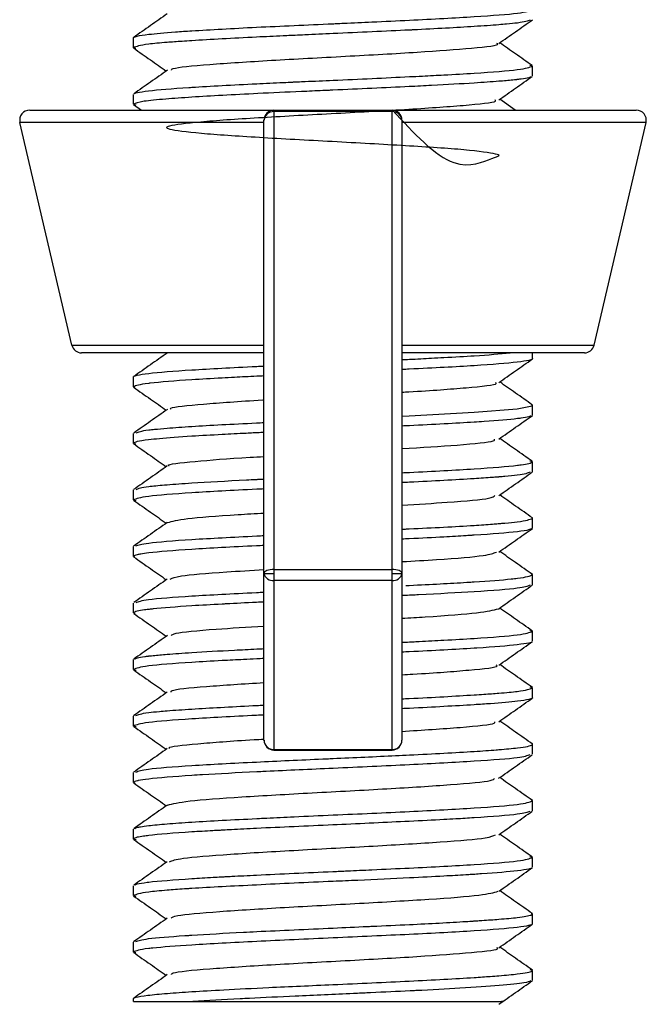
# Model space of a CAD drawing. Header units: millimetres. Extents: x -210 to 108, y -697 to -158.
# Tile 1 of 24: x -39 to -20, y -697 to -668. Entities that reach past the tile are written whole.
import ezdxf

# ---------------------------------------------------------------- set-up
doc = ezdxf.new("R2010")
doc.units = ezdxf.units.MM

msp = doc.modelspace()

# ---------------------------------------------------------------- linework, layer by layer
at = {"color": 7, "linetype": 'Continuous', "lineweight": 25}
for p, q in [((-35.233, -668.426), (-35.233, -668.127)), ((-35.233, -668.426), (-35.161, -668.442)), ((-23.233, -668.977), (-23.317, -668.957)), ((-23.233, -669.275), (-23.233, -668.977)), ((-35.233, -670.125), (-35.233, -669.827)), ((-35.233, -670.125), (-35.161, -670.142)), ((-35.228, -670.137), (-34.994, -670.302)), ((-23.756, -670.302), (-24.219, -669.976)), ((-38.355, -670.302), (-20.111, -670.302)), ((-31.008, -670.302), (-31.008, -689.549)), ((-27.458, -670.346), (-31.008, -670.346)), ((-27.458, -689.549), (-27.458, -670.302)), ((-31.308, -670.67), (-38.647, -670.67)), ((-37.087, -677.37), (-38.647, -670.67)), ((-31.308, -689.249), (-31.308, -670.602)), ((-27.158, -670.602), (-27.158, -689.249)), ((-19.819, -670.67), (-27.158, -670.67)), ((-21.379, -677.37), (-19.819, -670.67)), ((-37.087, -677.37), (-31.3, -677.37)), ((-27.166, -677.37), (-21.379, -677.37)), ((-31.308, -677.602), (-36.795, -677.602)), ((-21.671, -677.602), (-27.158, -677.602)), ((-23.233, -677.775), (-23.233, -677.602)), ((-35.233, -678.625), (-35.233, -678.328)), ((-35.233, -678.625), (-35.205, -678.644)), ((-23.233, -679.178), (-23.27, -679.161)), ((-23.233, -679.476), (-23.233, -679.178)), ((-35.233, -680.326), (-35.233, -680.028)), ((-35.233, -680.326), (-35.161, -680.343)), ((-23.233, -680.877), (-23.314, -680.858)), ((-23.233, -681.177), (-23.233, -680.877)), ((-35.233, -682.026), (-35.233, -681.727)), ((-35.233, -682.026), (-35.163, -682.042)), ((-23.233, -682.577), (-23.246, -682.56)), ((-23.233, -682.876), (-23.233, -682.577)), ((-35.233, -683.725), (-35.233, -683.427)), ((-35.233, -683.725), (-35.197, -683.742)), ((-31.308, -684.236), (-31.008, -684.236)), ((-31.008, -684.119), (-27.458, -684.119)), ((-27.458, -684.236), (-27.158, -684.236)), ((-23.233, -684.278), (-23.256, -684.261)), ((-23.233, -684.575), (-23.233, -684.278)), ((-27.458, -684.445), (-31.008, -684.445)), ((-35.233, -685.425), (-35.233, -685.128)), ((-35.233, -685.425), (-35.195, -685.443)), ((-23.233, -685.978), (-23.313, -685.959)), ((-23.233, -686.276), (-23.233, -685.978)), ((-35.233, -687.126), (-35.233, -686.828)), ((-35.233, -687.126), (-35.152, -687.145)), ((-23.233, -687.677), (-23.308, -687.66)), ((-23.233, -687.977), (-23.233, -687.677)), ((-35.233, -688.826), (-35.233, -688.527)), ((-35.233, -688.826), (-35.151, -688.845)), ((-23.233, -689.676), (-23.233, -689.377)), ((-31.008, -689.535), (-27.458, -689.535)), ((-31.008, -689.549), (-27.458, -689.549)), ((-35.233, -690.525), (-35.233, -690.227)), ((-35.233, -690.525), (-35.193, -690.544)), ((-23.233, -691.077), (-23.257, -691.059)), ((-23.233, -691.375), (-23.233, -691.077)), ((-35.233, -692.225), (-35.233, -691.928)), ((-35.233, -692.225), (-35.157, -692.243)), ((-23.233, -692.778), (-23.313, -692.759)), ((-23.233, -693.076), (-23.233, -692.778)), ((-35.233, -693.926), (-35.233, -693.628)), ((-35.233, -693.926), (-35.163, -693.942)), ((-23.233, -694.478), (-23.269, -694.461)), ((-23.233, -694.777), (-23.233, -694.478)), ((-35.233, -695.626), (-35.233, -695.327)), ((-35.233, -695.626), (-35.164, -695.642)), ((-23.233, -696.177), (-23.308, -696.159)), ((-23.233, -696.476), (-23.233, -696.177)), ((-35.233, -697.112), (-35.233, -697.027)), ((-35.233, -697.112), (-33.448, -697.112))]:
    msp.add_line(p, q, dxfattribs=at)
at = {"color": 7, "linetype": 'Continuous', "lineweight": 25, "flags": 128}
for points in [[(-27.158, -679.507), (-26.939, -679.497), (-24.992, -679.39), (-23.69, -679.283), (-23.24, -679.191), (-23.233, -679.182), (-23.233, -679.179), (-23.233, -679.178), (-23.233, -679.178), (-23.233, -679.178), (-23.233, -679.178)], [(-31.008, -684.119), (-31.066, -684.121), (-31.123, -684.128), (-31.175, -684.139), (-31.22, -684.153), (-31.257, -684.171), (-31.285, -684.191), (-31.302, -684.213), (-31.308, -684.236)], [(-27.158, -684.236), (-27.164, -684.213), (-27.181, -684.191), (-27.208, -684.171), (-27.246, -684.153), (-27.291, -684.139), (-27.343, -684.128), (-27.399, -684.121), (-27.458, -684.119)]]:
    msp.add_lwpolyline(points, dxfattribs=at)
at = {"color": 7, "linetype": 'Continuous', "lineweight": 25}
for centre, radius, start, end in [((-38.355, -670.602), 0.3, 90, 193.1092), ((-31.008, -670.602), 0.3, 90, 180), ((-31.029, -670.626), 0.28, 85.773, 175.032), ((-27.458, -670.602), 0.3, 0, 90), ((-27.437, -670.626), 0.28, 4.968, 94.227), ((-20.111, -670.602), 0.3, 346.8908, 90), ((-36.795, -677.302), 0.3, 193.1092, 270), ((-21.671, -677.302), 0.3, 270, 346.8908), ((-31.047, -684.181), 0.267, 191.9918, 278.317), ((-27.419, -684.181), 0.267, 261.683, 348.0082), ((-31.008, -689.249), 0.3, 180, 270), ((-31.015, -689.242), 0.293, 181.4851, 271.4118), ((-27.458, -689.249), 0.3, 270, 0), ((-27.451, -689.242), 0.293, 268.5882, 358.5149)]:
    msp.add_arc(centre, radius, start, end, dxfattribs=at)
for points, knots in [([(-35.233, -668.127), (-35.233, -668.126), (-35.233, -668.124), (-35.231, -668.119), (-35.217, -668.103), (-35.123, -668.07), (-34.771, -668.016), (-34.172, -667.96), (-33.392, -667.909), (-32.588, -667.863), (-31.204, -667.789), (-30.012, -667.739), (-29.221, -667.703), (-29.189, -667.701), (-29.085, -667.696), (-28.702, -667.679), (-27.952, -667.643), (-26.547, -667.579), (-24.889, -667.489), (-23.503, -667.385), (-23.323, -667.313), (-23.233, -667.277)], [0, 0, 0, 0, 0.0020791, 0.0057983, 0.0181565, 0.062521, 0.1253325, 0.2107742, 0.2504815, 0.3132388, 0.3757241, 0.50043, 0.5010422, 0.5020967, 0.5055325, 0.5177109, 0.5632598, 0.6259152, 0.7506915, 0.8753688, 1, 1, 1, 1]), ([(-34.217, -667.405), (-34.385, -667.523), (-34.722, -667.76), (-35.059, -667.996), (-35.227, -668.114)], [0, 0, 0, 0, 0.499932, 1, 1, 1, 1]), ([(-23.305, -667.593), (-23.379, -667.622), (-23.479, -667.663), (-23.957, -667.712), (-24.367, -667.747), (-25.182, -667.802), (-26.178, -667.858), (-27.613, -667.928), (-28.735, -667.977), (-29.897, -668.031), (-30.285, -668.049), (-30.405, -668.055), (-30.451, -668.057), (-30.562, -668.062), (-30.931, -668.079), (-32.013, -668.128), (-33.046, -668.186), (-33.845, -668.238), (-34.319, -668.272), (-35.016, -668.336), (-35.146, -668.39), (-35.233, -668.426)], [0, 0, 0, 0, 0.107028, 0.147087, 0.17093, 0.234892, 0.355447, 0.362204, 0.489458, 0.535724, 0.551781, 0.553577, 0.55566, 0.559435, 0.572059, 0.61757, 0.744904, 0.768306, 0.808712, 0.872819, 1, 1, 1, 1]), ([(-24.247, -668.296), (-24.079, -668.178), (-23.742, -667.942), (-23.405, -667.706), (-23.237, -667.587)], [0, 0, 0, 0, 0.499926, 1, 1, 1, 1]), ([(-34.088, -669.104), (-34.09, -669.086), (-34.096, -669.027), (-33.031, -668.927), (-31.159, -668.804), (-28.846, -668.681), (-26.6, -668.558), (-24.983, -668.435), (-24.192, -668.348), (-24.293, -668.302), (-24.304, -668.297)], [0, 0, 0, 0, 0.066418, 0.218905, 0.371384, 0.523818, 0.676269, 0.828758, 0.981232, 1, 1, 1, 1]), ([(-23.24, -668.963), (-23.408, -668.845), (-23.735, -668.616), (-24.061, -668.387), (-24.219, -668.276)], [0, 0, 0, 0, 0.516388, 1, 1, 1, 1]), ([(-35.229, -668.437), (-35.06, -668.555), (-34.733, -668.785), (-34.406, -669.015), (-34.247, -669.126)], [0, 0, 0, 0, 0.514713, 1, 1, 1, 1]), ([(-35.207, -669.808), (-35.202, -669.803), (-35.191, -669.791), (-35.079, -669.762), (-34.715, -669.707), (-34.052, -669.651), (-32.959, -669.581), (-32.008, -669.532), (-30.905, -669.478), (-30.523, -669.46), (-30.403, -669.455), (-30.357, -669.453), (-30.245, -669.448), (-29.869, -669.431), (-28.732, -669.381), (-27.511, -669.324), (-26.446, -669.271), (-25.765, -669.237), (-24.667, -669.173), (-23.502, -669.083), (-23.323, -669.012), (-23.233, -668.977)], [0, 0, 0, 0, 0.017313, 0.04138, 0.105283, 0.226224, 0.233042, 0.36076, 0.406781, 0.422903, 0.424769, 0.426821, 0.430586, 0.443255, 0.489115, 0.616649, 0.640112, 0.680791, 0.744844, 0.872381, 1, 1, 1, 1]), ([(-34.215, -669.104), (-34.384, -669.222), (-34.721, -669.459), (-35.058, -669.695), (-35.226, -669.813)], [0, 0, 0, 0, 0.499924, 1, 1, 1, 1]), ([(-23.269, -669.292), (-23.285, -669.304), (-23.319, -669.329), (-23.506, -669.359), (-23.644, -669.377), (-23.69, -669.383), (-23.709, -669.385), (-23.753, -669.39), (-23.911, -669.407), (-24.285, -669.44), (-25.054, -669.494), (-26.003, -669.549), (-27.06, -669.601), (-28.055, -669.646), (-28.878, -669.685), (-29.373, -669.708), (-29.691, -669.722), (-30.421, -669.754), (-31.839, -669.819), (-33.268, -669.897), (-34.34, -669.972), (-35.061, -670.045), (-35.171, -670.096), (-35.233, -670.125)], [0, 0, 0, 0, 0.044238, 0.090059, 0.106137, 0.108008, 0.110066, 0.113817, 0.126399, 0.171845, 0.235747, 0.322625, 0.363223, 0.426836, 0.490716, 0.496782, 0.507426, 0.542434, 0.616035, 0.745097, 0.812502, 0.893134, 1, 1, 1, 1]), ([(-24.248, -669.996), (-24.08, -669.878), (-23.743, -669.642), (-23.406, -669.405), (-23.238, -669.287)], [0, 0, 0, 0, 0.499921, 1, 1, 1, 1]), ([(-27.446, -670.302), (-26.805, -670.995), (-25.629, -672.269), (-24.27, -671.664), (-24.126, -671.66), (-24.986, -671.505), (-26.717, -671.391), (-28.96, -671.265), (-31.258, -671.143), (-33.143, -671.02), (-34.236, -670.897), (-34.309, -670.774), (-33.349, -670.65), (-31.552, -670.527), (-29.288, -670.404), (-26.994, -670.281), (-25.228, -670.158), (-24.287, -670.063), (-24.344, -670.009), (-24.358, -669.997)], [0, 0, 0, 0, 0.07231, 0.132901, 0.193485, 0.254053, 0.314633, 0.375225, 0.435806, 0.496374, 0.556957, 0.617548, 0.678126, 0.738695, 0.799281, 0.859871, 0.920447, 0.981016, 1, 1, 1, 1]), ([(-34.219, -677.607), (-34.387, -677.725), (-34.724, -677.962), (-35.061, -678.198), (-35.229, -678.316)], [0, 0, 0, 0, 0.499929, 1, 1, 1, 1]), ([(-27.158, -677.806), (-27.083, -677.803), (-26.765, -677.788), (-26.357, -677.766), (-25.687, -677.731), (-24.746, -677.68), (-24.224, -677.632), (-23.9, -677.602)], [0, 0, 0, 0, 0.050414, 0.213597, 0.311095, 0.571739, 1, 1, 1, 1]), ([(-23.233, -677.775), (-23.233, -677.775), (-23.233, -677.776), (-23.233, -677.777), (-23.234, -677.782), (-23.247, -677.8), (-23.342, -677.835), (-23.765, -677.899), (-24.897, -677.99), (-26.242, -678.061), (-27.084, -678.101), (-27.158, -678.104)], [0, 0, 0, 0, 0.0014614, 0.0040825, 0.0128041, 0.0441626, 0.1624509, 0.3243194, 0.6468996, 0.9692041, 1, 1, 1, 1]), ([(-24.25, -678.498), (-24.082, -678.38), (-23.745, -678.144), (-23.408, -677.907), (-23.24, -677.789)], [0, 0, 0, 0, 0.4999322, 1, 1, 1, 1]), ([(-35.233, -678.328), (-35.233, -678.328), (-35.233, -678.327), (-35.233, -678.326), (-35.232, -678.321), (-35.219, -678.304), (-35.124, -678.268), (-34.701, -678.204), (-33.57, -678.114), (-32.225, -678.042), (-31.381, -678.002), (-31.308, -677.999)], [0, 0, 0, 0, 0.001449, 0.00406, 0.012767, 0.044121, 0.162498, 0.323999, 0.646487, 0.969236, 1, 1, 1, 1]), ([(-31.308, -678.297), (-31.382, -678.3), (-31.7, -678.315), (-32.107, -678.337), (-32.779, -678.372), (-33.771, -678.427), (-34.452, -678.483), (-35.068, -678.553), (-35.152, -678.59), (-35.233, -678.625)], [0, 0, 0, 0, 0.030807, 0.132605, 0.193326, 0.354725, 0.660327, 0.67748, 1, 1, 1, 1]), ([(-35.227, -678.639), (-35.059, -678.757), (-34.732, -678.986), (-34.405, -679.216), (-34.246, -679.327)], [0, 0, 0, 0, 0.515104, 1, 1, 1, 1]), ([(-27.158, -678.785), (-27.09, -678.781), (-26.288, -678.736), (-25.17, -678.651), (-24.255, -678.559), (-24.328, -678.508), (-24.342, -678.498)], [0, 0, 0, 0, 0.039637, 0.469081, 0.898613, 1, 1, 1, 1]), ([(-23.239, -679.165), (-23.407, -679.047), (-23.734, -678.818), (-24.061, -678.588), (-24.22, -678.477)], [0, 0, 0, 0, 0.514902, 1, 1, 1, 1]), ([(-34.105, -679.305), (-34.117, -679.292), (-34.168, -679.238), (-33.187, -679.143), (-32.071, -679.06), (-31.321, -679.018), (-31.308, -679.018)], [0, 0, 0, 0, 0.134858, 0.563465, 0.992135, 1, 1, 1, 1]), ([(-34.215, -679.305), (-34.383, -679.423), (-34.72, -679.659), (-35.057, -679.896), (-35.225, -680.014)], [0, 0, 0, 0, 0.499927, 1, 1, 1, 1]), ([(-23.27, -679.493), (-23.287, -679.505), (-23.321, -679.531), (-23.503, -679.558), (-23.638, -679.575), (-23.676, -679.58), (-23.686, -679.581), (-23.932, -679.609), (-24.353, -679.647), (-25.418, -679.717), (-26.262, -679.762), (-27.084, -679.801), (-27.158, -679.805)], [0, 0, 0, 0, 0.11528, 0.241797, 0.274159, 0.282603, 0.285551, 0.285889, 0.562851, 0.626456, 0.966267, 1, 1, 1, 1]), ([(-24.247, -680.197), (-24.079, -680.079), (-23.742, -679.842), (-23.405, -679.606), (-23.237, -679.488)], [0, 0, 0, 0, 0.49994, 1, 1, 1, 1]), ([(-35.152, -680.009), (-35.082, -679.979), (-34.997, -679.943), (-34.556, -679.896), (-34.164, -679.862), (-33.248, -679.798), (-32.225, -679.741), (-31.382, -679.702), (-31.308, -679.698)], [0, 0, 0, 0, 0.2817269, 0.3445811, 0.4531733, 0.625403, 0.9670669, 1, 1, 1, 1]), ([(-31.308, -679.997), (-31.372, -680), (-31.447, -680.004), (-31.533, -680.008), (-31.576, -680.01), (-31.68, -680.015), (-32.024, -680.032), (-32.676, -680.065), (-33.614, -680.119), (-34.338, -680.174), (-34.853, -680.226), (-35.166, -680.272), (-35.211, -680.308), (-35.233, -680.326)], [0, 0, 0, 0, 0.028174, 0.032842, 0.038042, 0.047508, 0.079238, 0.193805, 0.355423, 0.575287, 0.677571, 0.839209, 1, 1, 1, 1]), ([(-27.158, -680.484), (-26.573, -680.447), (-25.338, -680.37), (-24.358, -680.274), (-24.371, -680.215), (-24.375, -680.197)], [0, 0, 0, 0, 0.38502, 0.813276, 1, 1, 1, 1]), ([(-23.24, -680.864), (-23.409, -680.746), (-23.735, -680.517), (-24.061, -680.288), (-24.219, -680.177)], [0, 0, 0, 0, 0.516421, 1, 1, 1, 1]), ([(-35.23, -680.337), (-35.062, -680.455), (-34.734, -680.685), (-34.406, -680.915), (-34.247, -681.027)], [0, 0, 0, 0, 0.51421, 1, 1, 1, 1]), ([(-34.157, -681.005), (-34.169, -681), (-34.265, -680.953), (-33.437, -680.866), (-32.323, -680.776), (-31.45, -680.727), (-31.308, -680.719)], [0, 0, 0, 0, 0.056057, 0.48628, 0.916527, 1, 1, 1, 1]), ([(-34.217, -681.005), (-34.385, -681.124), (-34.722, -681.36), (-35.059, -681.597), (-35.228, -681.715)], [0, 0, 0, 0, 0.499913, 1, 1, 1, 1]), ([(-27.158, -681.207), (-27.083, -681.203), (-26.637, -681.182), (-25.879, -681.144), (-24.66, -681.07), (-23.986, -681.02), (-23.684, -680.984), (-23.672, -680.982), (-23.634, -680.978), (-23.5, -680.96), (-23.292, -680.925), (-23.255, -680.895), (-23.233, -680.877)], [0, 0, 0, 0, 0.0324187, 0.1934878, 0.3554907, 0.6768866, 0.6783133, 0.6809, 0.6895534, 0.7207787, 0.8388128, 1, 1, 1, 1]), ([(-35.156, -681.709), (-35.082, -681.68), (-34.969, -681.636), (-34.461, -681.587), (-34.034, -681.552), (-33.326, -681.504), (-32.355, -681.449), (-31.642, -681.413), (-31.529, -681.408), (-31.486, -681.406), (-31.412, -681.402), (-31.349, -681.399), (-31.308, -681.397)], [0, 0, 0, 0, 0.282729, 0.433488, 0.453965, 0.624397, 0.91754, 0.960403, 0.9653, 0.970882, 0.980994, 1, 1, 1, 1]), ([(-23.303, -681.193), (-23.377, -681.222), (-23.483, -681.264), (-23.97, -681.312), (-24.176, -681.33), (-24.243, -681.336), (-24.27, -681.338), (-24.334, -681.343), (-24.557, -681.36), (-25.305, -681.409), (-26.276, -681.464), (-27.084, -681.502), (-27.158, -681.506)], [0, 0, 0, 0, 0.286539, 0.408887, 0.451515, 0.456354, 0.461949, 0.472049, 0.505759, 0.627137, 0.965656, 1, 1, 1, 1]), ([(-24.246, -681.896), (-24.078, -681.778), (-23.741, -681.541), (-23.404, -681.305), (-23.236, -681.187)], [0, 0, 0, 0, 0.499926, 1, 1, 1, 1]), ([(-31.308, -681.697), (-31.381, -681.7), (-32.224, -681.739), (-33.559, -681.814), (-34.966, -681.918), (-35.144, -681.99), (-35.233, -682.026)], [0, 0, 0, 0, 0.0307413, 0.3539878, 0.6771217, 1, 1, 1, 1]), ([(-27.158, -682.183), (-26.684, -682.154), (-25.531, -682.084), (-24.469, -681.989), (-24.394, -681.922), (-24.365, -681.896)], [0, 0, 0, 0, 0.29946, 0.72826, 1, 1, 1, 1]), ([(-23.236, -682.566), (-23.404, -682.448), (-23.732, -682.218), (-24.059, -681.988), (-24.218, -681.876)], [0, 0, 0, 0, 0.5144468, 1, 1, 1, 1]), ([(-35.229, -682.037), (-35.061, -682.155), (-34.733, -682.385), (-34.406, -682.615), (-34.247, -682.726)], [0, 0, 0, 0, 0.514477, 1, 1, 1, 1]), ([(-34.209, -682.709), (-34.065, -682.669), (-33.774, -682.588), (-32.555, -682.492), (-31.574, -682.435), (-31.308, -682.42)], [0, 0, 0, 0, 0.414945, 0.841347, 1, 1, 1, 1]), ([(-27.158, -682.906), (-27.123, -682.904), (-27.046, -682.901), (-26.263, -682.863), (-25.3, -682.814), (-24.54, -682.76), (-24.311, -682.741), (-24.243, -682.736), (-24.217, -682.734), (-24.155, -682.729), (-23.957, -682.712), (-23.433, -682.662), (-23.318, -682.613), (-23.233, -682.577)], [0, 0, 0, 0, 0.014642, 0.031815, 0.353696, 0.470778, 0.511498, 0.516091, 0.521392, 0.530952, 0.562847, 0.677654, 1, 1, 1, 1]), ([(-34.22, -682.708), (-34.389, -682.826), (-34.726, -683.062), (-35.063, -683.299), (-35.231, -683.417)], [0, 0, 0, 0, 0.499925, 1, 1, 1, 1]), ([(-23.268, -682.892), (-23.286, -682.904), (-23.329, -682.933), (-23.777, -683.002), (-24.441, -683.052), (-25.001, -683.088), (-25.023, -683.09), (-25.097, -683.094), (-25.376, -683.112), (-25.979, -683.147), (-26.623, -683.18), (-27.085, -683.202), (-27.158, -683.205)], [0, 0, 0, 0, 0.118501, 0.288128, 0.627011, 0.628599, 0.631395, 0.640612, 0.67354, 0.797283, 0.967769, 1, 1, 1, 1]), ([(-24.248, -683.596), (-24.079, -683.478), (-23.743, -683.242), (-23.406, -683.005), (-23.237, -682.887)], [0, 0, 0, 0, 0.499918, 1, 1, 1, 1]), ([(-35.165, -683.411), (-35.084, -683.382), (-34.909, -683.317), (-33.565, -683.213), (-32.195, -683.141), (-31.381, -683.101), (-31.308, -683.098)], [0, 0, 0, 0, 0.288483, 0.627639, 0.96652, 1, 1, 1, 1]), ([(-31.308, -683.396), (-31.382, -683.4), (-32.225, -683.438), (-33.569, -683.515), (-34.619, -683.594), (-34.997, -683.649), (-35.183, -683.684), (-35.212, -683.708), (-35.233, -683.725)], [0, 0, 0, 0, 0.031203, 0.353399, 0.675705, 0.777512, 0.838267, 1, 1, 1, 1]), ([(-35.228, -683.737), (-35.059, -683.856), (-34.732, -684.085), (-34.405, -684.315), (-34.246, -684.426)], [0, 0, 0, 0, 0.514845, 1, 1, 1, 1]), ([(-27.158, -683.882), (-26.801, -683.862), (-25.741, -683.8), (-24.591, -683.704), (-24.404, -683.629), (-24.32, -683.595)], [0, 0, 0, 0, 0.218182, 0.647058, 1, 1, 1, 1]), ([(-23.236, -684.267), (-23.404, -684.149), (-23.732, -683.918), (-24.06, -683.688), (-24.219, -683.576)], [0, 0, 0, 0, 0.513614, 1, 1, 1, 1]), ([(-34.127, -684.407), (-34.059, -684.375), (-33.902, -684.303), (-32.779, -684.207), (-31.695, -684.144), (-31.308, -684.121)], [0, 0, 0, 0, 0.3306429, 0.7610055, 1, 1, 1, 1]), ([(-27.038, -684.601), (-27.005, -684.599), (-26.301, -684.567), (-25.653, -684.531), (-25.086, -684.497), (-25.015, -684.492), (-24.997, -684.491), (-24.991, -684.491), (-24.54, -684.462), (-24.074, -684.425), (-23.415, -684.355), (-23.316, -684.313), (-23.233, -684.278)], [0, 0, 0, 0, 0.014281, 0.300677, 0.331991, 0.340133, 0.342325, 0.343147, 0.343264, 0.610412, 0.672198, 1, 1, 1, 1]), ([(-34.217, -684.406), (-34.386, -684.524), (-34.722, -684.761), (-35.059, -684.997), (-35.227, -685.115)], [0, 0, 0, 0, 0.499938, 1, 1, 1, 1]), ([(-23.307, -684.593), (-23.387, -684.623), (-23.562, -684.689), (-24.836, -684.784), (-26.104, -684.854), (-26.809, -684.888), (-26.902, -684.892), (-26.927, -684.893), (-27.004, -684.897), (-27.081, -684.901), (-27.158, -684.904)], [0, 0, 0, 0, 0.284927, 0.625338, 0.922427, 0.954821, 0.963275, 0.966227, 0.966566, 1, 1, 1, 1]), ([(-24.249, -685.297), (-24.081, -685.179), (-23.744, -684.942), (-23.407, -684.706), (-23.238, -684.588)], [0, 0, 0, 0, 0.499919, 1, 1, 1, 1]), ([(-35.157, -685.11), (-35.079, -685.081), (-34.906, -685.015), (-33.555, -684.914), (-32.227, -684.842), (-31.383, -684.803), (-31.308, -684.799)], [0, 0, 0, 0, 0.284638, 0.62572, 0.966789, 1, 1, 1, 1]), ([(-31.308, -685.097), (-31.382, -685.1), (-31.798, -685.119), (-32.197, -685.141), (-32.856, -685.176), (-33.721, -685.224), (-34.409, -685.279), (-34.73, -685.315), (-34.777, -685.32), (-34.795, -685.323), (-34.837, -685.328), (-34.969, -685.344), (-35.174, -685.377), (-35.211, -685.408), (-35.233, -685.425)], [0, 0, 0, 0, 0.0310833, 0.1731653, 0.1924376, 0.354495, 0.6315142, 0.6721992, 0.6768043, 0.6820259, 0.6915312, 0.7233912, 0.8384269, 1, 1, 1, 1]), ([(-35.227, -685.438), (-35.059, -685.557), (-34.732, -685.786), (-34.405, -686.016), (-34.246, -686.127)], [0, 0, 0, 0, 0.515212, 1, 1, 1, 1]), ([(-27.158, -685.583), (-26.922, -685.57), (-25.967, -685.515), (-24.737, -685.42), (-24.412, -685.338), (-24.25, -685.297)], [0, 0, 0, 0, 0.140861, 0.570841, 1, 1, 1, 1]), ([(-23.24, -685.964), (-23.409, -685.846), (-23.735, -685.617), (-24.062, -685.388), (-24.22, -685.277)], [0, 0, 0, 0, 0.515951, 1, 1, 1, 1]), ([(-34.091, -686.105), (-34.073, -686.082), (-34.022, -686.018), (-32.984, -685.923), (-31.81, -685.851), (-31.308, -685.82)], [0, 0, 0, 0, 0.245262, 0.677382, 1, 1, 1, 1]), ([(-34.215, -686.105), (-34.383, -686.223), (-34.72, -686.46), (-35.057, -686.696), (-35.225, -686.814)], [0, 0, 0, 0, 0.499918, 1, 1, 1, 1]), ([(-27.158, -686.307), (-27.081, -686.304), (-27.001, -686.3), (-26.922, -686.296), (-26.893, -686.295), (-26.798, -686.29), (-26.451, -686.272), (-25.793, -686.237), (-24.666, -686.173), (-23.502, -686.083), (-23.322, -686.013), (-23.233, -685.978)], [0, 0, 0, 0, 0.031364, 0.032853, 0.035493, 0.044227, 0.075511, 0.193247, 0.355312, 0.677576, 1, 1, 1, 1]), ([(-23.258, -686.294), (-23.262, -686.299), (-23.273, -686.311), (-23.387, -686.341), (-23.751, -686.396), (-24.416, -686.452), (-25.508, -686.522), (-26.269, -686.562), (-27.084, -686.601), (-27.158, -686.605)], [0, 0, 0, 0, 0.049191, 0.113363, 0.284534, 0.607428, 0.62572, 0.966305, 1, 1, 1, 1]), ([(-24.249, -686.998), (-24.081, -686.88), (-23.744, -686.643), (-23.407, -686.407), (-23.238, -686.289)], [0, 0, 0, 0, 0.499921, 1, 1, 1, 1]), ([(-35.193, -686.81), (-35.177, -686.798), (-35.143, -686.774), (-34.96, -686.744), (-34.823, -686.726), (-34.776, -686.72), (-34.758, -686.718), (-34.713, -686.713), (-34.555, -686.696), (-34.181, -686.664), (-33.413, -686.609), (-32.459, -686.554), (-31.695, -686.517), (-31.382, -686.502), (-31.308, -686.498)], [0, 0, 0, 0, 0.112435, 0.2351, 0.278021, 0.282968, 0.288472, 0.298532, 0.332319, 0.454473, 0.624867, 0.858168, 0.96668, 1, 1, 1, 1]), ([(-31.308, -686.797), (-31.382, -686.801), (-31.599, -686.811), (-32.015, -686.832), (-32.701, -686.866), (-33.797, -686.93), (-34.964, -687.02), (-35.143, -687.091), (-35.233, -687.126)], [0, 0, 0, 0, 0.030777, 0.090346, 0.19336, 0.35483, 0.677432, 1, 1, 1, 1]), ([(-27.158, -687.285), (-27.048, -687.278), (-26.205, -687.231), (-25.089, -687.143), (-24.223, -687.054), (-24.31, -687.006), (-24.323, -686.999)], [0, 0, 0, 0, 0.0645717, 0.4949227, 0.9253976, 1, 1, 1, 1]), ([(-23.238, -687.665), (-23.407, -687.547), (-23.734, -687.318), (-24.061, -687.088), (-24.219, -686.977)], [0, 0, 0, 0, 0.515549, 1, 1, 1, 1]), ([(-35.227, -687.139), (-35.059, -687.257), (-34.732, -687.487), (-34.405, -687.716), (-34.247, -687.827)], [0, 0, 0, 0, 0.515888, 1, 1, 1, 1]), ([(-34.095, -687.807), (-34.104, -687.791), (-34.134, -687.733), (-33.172, -687.637), (-31.919, -687.557), (-31.308, -687.518)], [0, 0, 0, 0, 0.167957, 0.594201, 1, 1, 1, 1]), ([(-34.219, -687.807), (-34.387, -687.925), (-34.724, -688.162), (-35.061, -688.398), (-35.23, -688.516)], [0, 0, 0, 0, 0.499914, 1, 1, 1, 1]), ([(-27.158, -688.007), (-27.085, -688.003), (-26.269, -687.966), (-25.423, -687.918), (-24.622, -687.865), (-24.147, -687.831), (-23.449, -687.767), (-23.319, -687.713), (-23.233, -687.677)], [0, 0, 0, 0, 0.03172, 0.353832, 0.413341, 0.515943, 0.677914, 1, 1, 1, 1]), ([(-35.162, -688.511), (-35.089, -688.481), (-34.988, -688.441), (-34.508, -688.391), (-34.098, -688.356), (-33.284, -688.301), (-32.278, -688.245), (-31.5, -688.206), (-31.383, -688.201), (-31.308, -688.198)], [0, 0, 0, 0, 0.287041, 0.393629, 0.457187, 0.628064, 0.949272, 0.967394, 1, 1, 1, 1]), ([(-23.233, -687.977), (-23.233, -687.977), (-23.233, -687.979), (-23.234, -687.984), (-23.248, -688.001), (-23.343, -688.033), (-23.695, -688.088), (-24.295, -688.143), (-25.073, -688.194), (-25.886, -688.24), (-26.623, -688.281), (-27.084, -688.302), (-27.158, -688.305)], [0, 0, 0, 0, 0.005225, 0.014739, 0.04663, 0.161787, 0.323031, 0.543683, 0.645801, 0.807734, 0.969033, 1, 1, 1, 1]), ([(-24.25, -688.699), (-24.082, -688.581), (-23.745, -688.344), (-23.408, -688.108), (-23.239, -687.989)], [0, 0, 0, 0, 0.499917, 1, 1, 1, 1]), ([(-31.308, -688.497), (-31.383, -688.5), (-32.207, -688.539), (-33.568, -688.614), (-34.964, -688.718), (-35.143, -688.79), (-35.233, -688.826)], [0, 0, 0, 0, 0.032217, 0.354806, 0.677355, 1, 1, 1, 1]), ([(-27.164, -688.986), (-26.543, -688.946), (-25.282, -688.865), (-24.328, -688.769), (-24.361, -688.714), (-24.37, -688.699)], [0, 0, 0, 0, 0.417312, 0.846532, 1, 1, 1, 1]), ([(-23.235, -689.367), (-23.403, -689.249), (-23.731, -689.019), (-24.059, -688.788), (-24.218, -688.677)], [0, 0, 0, 0, 0.513905, 1, 1, 1, 1]), ([(-35.226, -688.84), (-35.057, -688.958), (-34.731, -689.187), (-34.405, -689.416), (-34.247, -689.526)], [0, 0, 0, 0, 0.516588, 1, 1, 1, 1]), ([(-35.162, -690.211), (-35.082, -690.181), (-34.906, -690.117), (-33.571, -690.014), (-31.68, -689.913), (-30.144, -689.843), (-29.37, -689.809), (-29.269, -689.805), (-29.241, -689.803), (-28.597, -689.775), (-27.805, -689.737), (-26.34, -689.667), (-25.247, -689.611), (-24.492, -689.556), (-24.048, -689.52), (-23.521, -689.473), (-23.257, -689.418), (-23.233, -689.382), (-23.233, -689.377), (-23.233, -689.377)], [0, 0, 0, 0, 0.107387, 0.234611, 0.36189, 0.472964, 0.485113, 0.488298, 0.489423, 0.489557, 0.593336, 0.617328, 0.744611, 0.800798, 0.808445, 0.872483, 0.982046, 0.998138, 1, 1, 1, 1]), ([(-34.135, -689.507), (-34.15, -689.498), (-34.237, -689.449), (-33.36, -689.358), (-32.241, -689.271), (-31.41, -689.224), (-31.311, -689.219)], [0, 0, 0, 0, 0.087879, 0.515222, 0.942503, 1, 1, 1, 1]), ([(-23.233, -689.377), (-23.233, -689.376), (-23.233, -689.374), (-23.235, -689.369), (-23.233, -689.365), (-23.243, -689.361), (-23.243, -689.361)], [0, 0, 0, 0, 0.108356, 0.307581, 0.978596, 1, 1, 1, 1]), ([(-23.315, -689.695), (-23.393, -689.724), (-23.568, -689.789), (-24.896, -689.887), (-26.871, -689.995), (-29.131, -690.096), (-30.676, -690.166), (-31.401, -690.2), (-31.494, -690.205), (-31.519, -690.206), (-32.114, -690.234), (-32.798, -690.272), (-33.943, -690.342), (-34.674, -690.399), (-35.026, -690.454), (-35.19, -690.489), (-35.213, -690.508), (-35.233, -690.525)], [0, 0, 0, 0, 0.104869, 0.232514, 0.360129, 0.487765, 0.599217, 0.611362, 0.614528, 0.615629, 0.615754, 0.71995, 0.743952, 0.871698, 0.928053, 0.935685, 1, 1, 1, 1]), ([(-34.22, -689.507), (-34.388, -689.625), (-34.725, -689.862), (-35.062, -690.098), (-35.23, -690.216)], [0, 0, 0, 0, 0.499934, 1, 1, 1, 1]), ([(-24.251, -690.399), (-24.083, -690.281), (-23.746, -690.044), (-23.409, -689.808), (-23.241, -689.689)], [0, 0, 0, 0, 0.499921, 1, 1, 1, 1]), ([(-35.225, -690.539), (-35.057, -690.657), (-34.73, -690.886), (-34.404, -691.115), (-34.246, -691.226)], [0, 0, 0, 0, 0.516205, 1, 1, 1, 1]), ([(-34.215, -691.204), (-34.052, -691.163), (-33.726, -691.081), (-32.053, -690.958), (-29.882, -690.835), (-27.546, -690.712), (-25.607, -690.589), (-24.432, -690.485), (-24.391, -690.421), (-24.377, -690.399)], [0, 0, 0, 0, 0.152585, 0.305282, 0.458025, 0.610767, 0.763464, 0.916167, 1, 1, 1, 1]), ([(-23.238, -691.064), (-23.407, -690.946), (-23.734, -690.717), (-24.061, -690.487), (-24.219, -690.376)], [0, 0, 0, 0, 0.515184, 1, 1, 1, 1]), ([(-35.192, -691.909), (-35.177, -691.897), (-35.153, -691.878), (-34.996, -691.849), (-34.745, -691.815), (-34.252, -691.769), (-33.256, -691.695), (-32.245, -691.645), (-31.514, -691.609), (-31.484, -691.607), (-31.388, -691.602), (-31.031, -691.585), (-30.303, -691.55), (-28.846, -691.485), (-26.873, -691.395), (-24.892, -691.292), (-23.504, -691.182), (-23.323, -691.112), (-23.233, -691.077)], [0, 0, 0, 0, 0.041484, 0.064912, 0.1055, 0.169683, 0.233831, 0.361459, 0.362071, 0.363134, 0.366616, 0.379002, 0.425422, 0.489677, 0.617181, 0.744702, 0.872294, 1, 1, 1, 1]), ([(-23.312, -691.394), (-23.39, -691.423), (-23.563, -691.489), (-24.584, -691.563), (-25.459, -691.618), (-26.097, -691.653), (-27.229, -691.708), (-28.413, -691.765), (-29.973, -691.835), (-31.093, -691.883), (-32.133, -691.937), (-32.467, -691.955), (-32.569, -691.961), (-32.608, -691.963), (-32.701, -691.968), (-33.008, -691.985), (-33.868, -692.034), (-34.56, -692.092), (-34.968, -692.144), (-35.176, -692.179), (-35.211, -692.208), (-35.233, -692.225)], [0, 0, 0, 0, 0.105408, 0.232979, 0.273096, 0.297034, 0.36122, 0.481952, 0.488789, 0.616182, 0.662341, 0.67849, 0.680351, 0.682427, 0.686196, 0.698811, 0.744315, 0.87176, 0.895297, 0.936018, 1, 1, 1, 1]), ([(-34.215, -691.204), (-34.383, -691.323), (-34.72, -691.559), (-35.057, -691.795), (-35.226, -691.914)], [0, 0, 0, 0, 0.499929, 1, 1, 1, 1]), ([(-24.25, -692.098), (-24.082, -691.98), (-23.745, -691.743), (-23.408, -691.507), (-23.24, -691.389)], [0, 0, 0, 0, 0.4999324, 1, 1, 1, 1]), ([(-23.24, -692.764), (-23.409, -692.646), (-23.735, -692.417), (-24.062, -692.187), (-24.22, -692.077)], [0, 0, 0, 0, 0.5160209, 1, 1, 1, 1]), ([(-35.227, -692.238), (-35.059, -692.356), (-34.732, -692.586), (-34.405, -692.815), (-34.246, -692.927)], [0, 0, 0, 0, 0.514856, 1, 1, 1, 1]), ([(-34.145, -692.906), (-34.059, -692.872), (-33.87, -692.797), (-32.407, -692.681), (-30.318, -692.558), (-27.972, -692.435), (-25.921, -692.312), (-24.547, -692.2), (-24.406, -692.128), (-24.345, -692.097)], [0, 0, 0, 0, 0.12592, 0.278057, 0.430169, 0.582247, 0.734363, 0.8865, 1, 1, 1, 1]), ([(-34.216, -692.906), (-34.384, -693.024), (-34.721, -693.26), (-35.058, -693.497), (-35.227, -693.615)], [0, 0, 0, 0, 0.4999157, 1, 1, 1, 1]), ([(-35.195, -693.61), (-35.179, -693.599), (-35.14, -693.571), (-34.938, -693.54), (-34.502, -693.487), (-33.866, -693.439), (-32.987, -693.385), (-32.667, -693.367), (-32.565, -693.361), (-32.526, -693.359), (-32.431, -693.354), (-32.108, -693.337), (-31.09, -693.288), (-29.871, -693.23), (-28.698, -693.178), (-27.918, -693.143), (-26.548, -693.079), (-24.89, -692.99), (-23.504, -692.883), (-23.323, -692.813), (-23.233, -692.778)], [0, 0, 0, 0, 0.042818, 0.100224, 0.1070207, 0.2343265, 0.2805152, 0.296584, 0.2983979, 0.3005138, 0.3043109, 0.3169477, 0.3623601, 0.4896916, 0.5132494, 0.5539226, 0.6178039, 0.7453016, 0.8726878, 1, 1, 1, 1]), ([(-23.257, -693.093), (-23.263, -693.099), (-23.272, -693.109), (-23.315, -693.122), (-23.41, -693.145), (-23.734, -693.193), (-24.368, -693.247), (-24.904, -693.283), (-24.99, -693.289), (-25.023, -693.291), (-25.105, -693.296), (-25.384, -693.313), (-25.977, -693.346), (-27.048, -693.4), (-28.199, -693.455), (-29.375, -693.507), (-30.411, -693.553), (-31.916, -693.627), (-32.928, -693.677), (-33.487, -693.713), (-33.509, -693.715), (-33.582, -693.72), (-33.842, -693.737), (-34.302, -693.772), (-35.016, -693.837), (-35.146, -693.89), (-35.233, -693.926)], [0, 0, 0, 0, 0.023015, 0.036173, 0.043763, 0.107721, 0.217216, 0.233214, 0.235014, 0.237097, 0.240875, 0.253512, 0.299083, 0.36273, 0.449982, 0.490389, 0.554274, 0.618211, 0.745306, 0.745921, 0.746986, 0.750462, 0.762807, 0.809027, 0.873002, 1, 1, 1, 1]), ([(-24.247, -693.796), (-24.078, -693.678), (-23.742, -693.442), (-23.405, -693.205), (-23.237, -693.087)], [0, 0, 0, 0, 0.499938, 1, 1, 1, 1]), ([(-34.103, -694.607), (-34.072, -694.581), (-33.994, -694.513), (-32.734, -694.405), (-30.747, -694.281), (-28.405, -694.158), (-26.264, -694.035), (-24.671, -693.914), (-24.401, -693.834), (-24.269, -693.795)], [0, 0, 0, 0, 0.098231, 0.249747, 0.401264, 0.552825, 0.704382, 0.855894, 1, 1, 1, 1]), ([(-23.237, -694.466), (-23.406, -694.348), (-23.733, -694.118), (-24.06, -693.888), (-24.219, -693.777)], [0, 0, 0, 0, 0.514853, 1, 1, 1, 1]), ([(-35.231, -693.937), (-35.062, -694.055), (-34.734, -694.285), (-34.406, -694.515), (-34.247, -694.627)], [0, 0, 0, 0, 0.513766, 1, 1, 1, 1]), ([(-34.219, -694.607), (-34.387, -694.725), (-34.724, -694.962), (-35.061, -695.198), (-35.229, -695.316)], [0, 0, 0, 0, 0.4999211, 1, 1, 1, 1]), ([(-35.162, -695.311), (-35.084, -695.281), (-34.925, -695.22), (-34.101, -695.156), (-33.573, -695.122), (-33.502, -695.117), (-33.482, -695.116), (-33.027, -695.087), (-32.376, -695.05), (-30.954, -694.979), (-29.665, -694.923), (-28.494, -694.868), (-27.723, -694.833), (-26.652, -694.785), (-25.644, -694.731), (-25.075, -694.695), (-24.988, -694.689), (-24.956, -694.687), (-24.877, -694.682), (-24.618, -694.665), (-24.158, -694.632), (-23.588, -694.578), (-23.272, -694.523), (-23.242, -694.488), (-23.233, -694.478)], [0, 0, 0, 0, 0.107392, 0.21816, 0.230287, 0.233488, 0.234636, 0.23478, 0.338473, 0.362378, 0.489575, 0.545642, 0.553275, 0.617313, 0.726714, 0.742805, 0.744651, 0.74668, 0.750417, 0.763012, 0.808652, 0.872372, 0.959585, 1, 1, 1, 1]), ([(-23.245, -694.792), (-23.246, -694.793), (-23.255, -694.806), (-23.358, -694.835), (-23.764, -694.899), (-24.883, -694.988), (-26.878, -695.096), (-29.232, -695.199), (-31.587, -695.308), (-33.5, -695.409), (-34.404, -695.479), (-34.723, -695.513), (-34.762, -695.517), (-34.772, -695.518), (-34.775, -695.519), (-35.075, -695.554), (-35.154, -695.59), (-35.233, -695.626)], [0, 0, 0, 0, 0.004511, 0.045138, 0.109097, 0.236371, 0.363553, 0.490699, 0.61786, 0.745089, 0.856223, 0.868348, 0.871499, 0.872346, 0.872664, 0.872709, 1, 1, 1, 1]), ([(-24.246, -695.496), (-24.077, -695.377), (-23.74, -695.141), (-23.403, -694.905), (-23.235, -694.786)], [0, 0, 0, 0, 0.499926, 1, 1, 1, 1]), ([(-35.23, -695.636), (-35.062, -695.755), (-34.734, -695.985), (-34.406, -696.215), (-34.247, -696.326)], [0, 0, 0, 0, 0.514184, 1, 1, 1, 1]), ([(-34.088, -696.304), (-34.09, -696.287), (-34.098, -696.228), (-33.035, -696.128), (-31.165, -696.005), (-28.851, -695.882), (-26.606, -695.758), (-24.986, -695.635), (-24.192, -695.548), (-24.294, -695.501), (-24.305, -695.496)], [0, 0, 0, 0, 0.066437, 0.218684, 0.370955, 0.523198, 0.67541, 0.827664, 0.979935, 1, 1, 1, 1]), ([(-23.237, -696.165), (-23.406, -696.047), (-23.733, -695.818), (-24.06, -695.588), (-24.218, -695.477)], [0, 0, 0, 0, 0.514937, 1, 1, 1, 1]), ([(-35.233, -697.027), (-35.233, -697.025), (-35.232, -697.02), (-35.22, -697.006), (-35.143, -696.974), (-34.852, -696.926), (-34.262, -696.868), (-33.483, -696.813), (-32.468, -696.756), (-31.047, -696.683), (-29.106, -696.599), (-26.88, -696.494), (-25.335, -696.415), (-24.557, -696.36), (-24.096, -696.325), (-23.538, -696.274), (-23.254, -696.219), (-23.236, -696.183), (-23.233, -696.177)], [0, 0, 0, 0, 0.006342, 0.016989, 0.051183, 0.122037, 0.18899, 0.250575, 0.316456, 0.396304, 0.500448, 0.624989, 0.749605, 0.788951, 0.812359, 0.875, 0.977221, 1, 1, 1, 1]), ([(-34.216, -696.304), (-34.384, -696.423), (-34.721, -696.659), (-35.058, -696.895), (-35.227, -697.014)], [0, 0, 0, 0, 0.499931, 1, 1, 1, 1]), ([(-23.285, -696.492), (-23.328, -696.513), (-23.425, -696.56), (-24.176, -696.636), (-25.313, -696.71), (-26.321, -696.765), (-27.234, -696.81), (-27.842, -696.837), (-28.422, -696.863), (-29.175, -696.898), (-30.282, -696.949), (-31.406, -697), (-32.462, -697.053), (-32.995, -697.085), (-33.448, -697.112)], [0, 0, 0, 0, 0.1021003, 0.2302704, 0.3583663, 0.4725409, 0.4864873, 0.5768916, 0.6102583, 0.6148024, 0.7429275, 0.8486521, 0.8713146, 1, 1, 1, 1]), ([(-24.247, -697.196), (-24.079, -697.078), (-23.742, -696.841), (-23.405, -696.605), (-23.237, -696.487)], [0, 0, 0, 0, 0.499916, 1, 1, 1, 1]), ([(-33.448, -697.112), (-32.964, -697.112), (-31.998, -697.112), (-30.237, -697.112), (-28.439, -697.112), (-26.753, -697.112), (-25.348, -697.112), (-24.444, -697.112), (-24.048, -697.112), (-24.151, -697.112), (-24.162, -697.112)], [0, 0, 0, 0, 0.140458, 0.280928, 0.421245, 0.561637, 0.701908, 0.842238, 0.982631, 1, 1, 1, 1])]:
    msp.add_open_spline(points, degree=3, knots=knots, dxfattribs=at)

doc.saveas('drawing.dxf')
